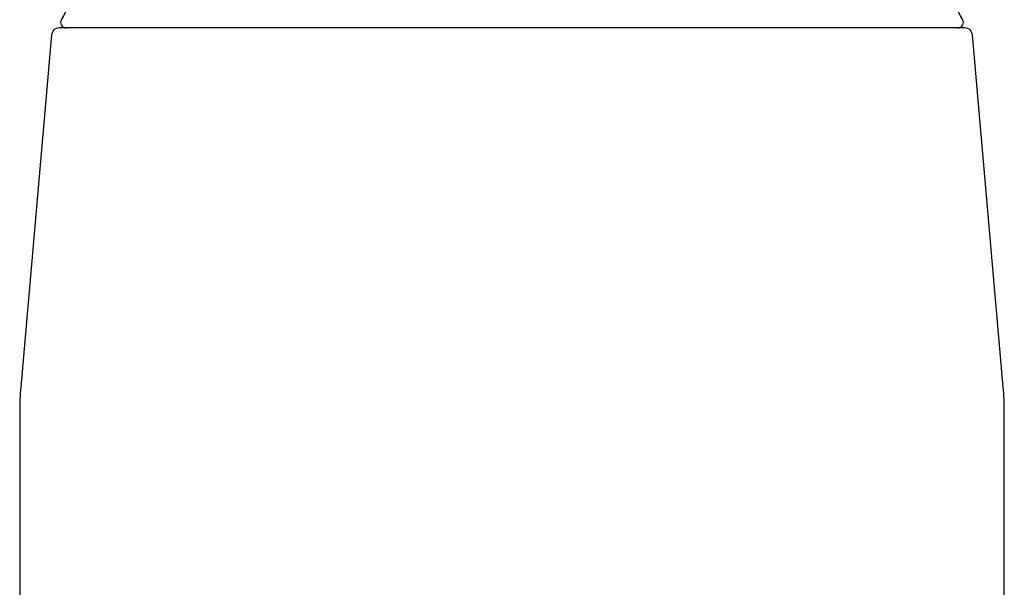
# Model space of a CAD drawing. Header units: millimetres. Extents: x 8 to 774, y 12 to 810.
# Tile 18 of 23: x 376 to 429, y 556 to 587. Entities that reach past the tile are written whole.
import ezdxf

# ---------------------------------------------------------------- set-up
doc = ezdxf.new("R2010")
doc.units = ezdxf.units.MM

msp = doc.modelspace()

# ---------------------------------------------------------------- linework, layer by layer
at = {"color": 7, "linetype": 'Continuous', "lineweight": 30}
for p, q in [((426.384, 586.426), (377.616, 586.426)), ((377.218, 586.061), (375.557, 567.078)), ((428.443, 567.078), (426.782, 586.061)), ((375.5, 565.771), (375.5, 513.626)), ((428.5, 513.626), (428.5, 565.771))]:
    msp.add_line(p, q, dxfattribs=at)
for centre, radius, start, end in [((421.636, 562.931), 50, 147.0697, 151.3951), ((382.364, 562.931), 50, 28.6049, 32.9309), ((378.002, 586.726), 0.3, 151.3951, 270), ((425.998, 586.726), 0.3, 270, 28.6049), ((377.616, 586.026), 0.4, 90, 175), ((426.384, 586.026), 0.4, 5, 90), ((390.5, 565.771), 15, 175, 180), ((413.5, 565.771), 15, 0, 5)]:
    msp.add_arc(centre, radius, start, end, dxfattribs=at)

doc.saveas('drawing.dxf')
